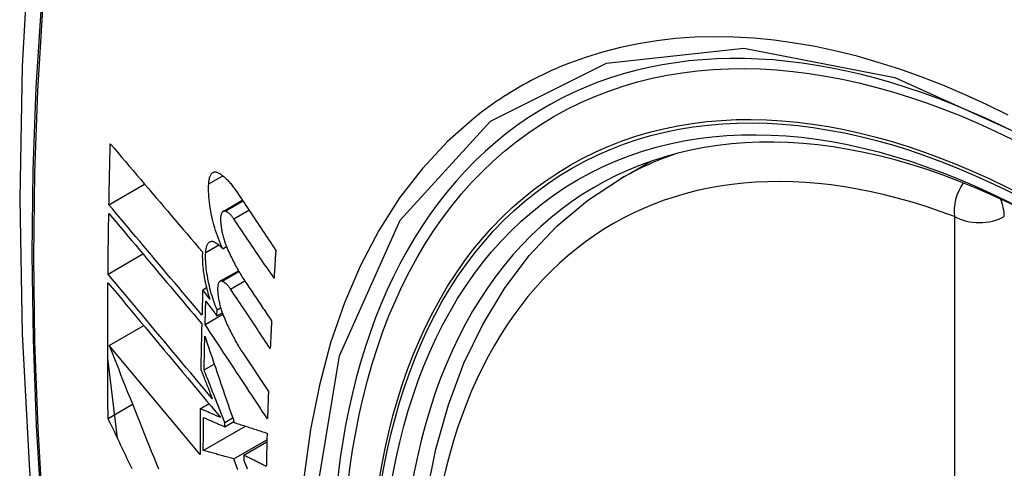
# Model space of a CAD drawing. Header units: inches. Extents: x 429.4 to 505.1, y 166.8 to 235.9.
# Tile 23 of 113: x 445.797 to 446.128, y 219.452 to 219.602. Entities that reach past the tile are written whole.
import ezdxf

# ---------------------------------------------------------------- set-up
doc = ezdxf.new("R2010")
doc.units = ezdxf.units.IN
doc.header["$MEASUREMENT"] = 0
doc.layers.add('Visible Edges(ANSI)', color=7, linetype='Continuous', lineweight=25)
doc.layers.add('Visible Tangent Edges(ANSI)', color=7, linetype='Continuous', lineweight=25)

msp = doc.modelspace()

# ---------------------------------------------------------------- linework, layer by layer
at = {"layer": 'Visible Edges(ANSI)'}
for p, q in [((445.99889, 219.54881), (446.00916, 219.55474)), ((445.82739, 219.54012), (445.83935, 219.54702)), ((445.86566, 219.53791), (445.87209, 219.54162)), ((445.86552, 219.52539), (445.86679, 219.52612)), ((445.82707, 219.51687), (445.83877, 219.52362)), ((445.86461, 219.51445), (445.87078, 219.51801)), ((445.85882, 219.51162), (445.86007, 219.51235)), ((445.8612, 219.50844), (445.85882, 219.51162)), ((445.85985, 219.50783), (445.86355, 219.50286)), ((445.86362, 219.50487), (445.86483, 219.50558)), ((445.85962, 219.49996), (445.86557, 219.50339)), ((445.86355, 219.50286), (445.86362, 219.50487)), ((445.86355, 219.50286), (445.86537, 219.50391)), ((445.82744, 219.49296), (445.83903, 219.49965)), ((445.85793, 219.4564), (445.82744, 219.49296)), ((445.87221, 219.49052), (445.88085, 219.47749)), ((445.83025, 219.46183), (445.82696, 219.48871)), ((445.85929, 219.48474), (445.86269, 219.48671)), ((445.82709, 219.4685), (445.83528, 219.47323)), ((445.858, 219.47175), (445.86093, 219.47345)), ((445.86618, 219.46571), (445.86926, 219.46748)), ((445.86618, 219.46571), (445.8662, 219.46715)), ((445.8662, 219.46715), (445.86885, 219.46868)), ((445.85902, 219.45775), (445.87313, 219.46589)), ((445.8693, 219.4549), (445.88034, 219.46128)), ((445.87257, 219.45618), (445.88032, 219.46066)), ((445.87257, 219.45618), (445.87255, 219.45454))]:
    msp.add_line(p, q, dxfattribs=at)
at = {"layer": 'Visible Edges(ANSI)', "flags": 128}
for points in [[(445.8515, 219.87419), (445.83866, 219.83614), (445.8276, 219.79696), (445.8183, 219.75672), (445.81074, 219.7155), (445.8049, 219.67336), (445.80075, 219.63036), (445.79828, 219.58657), (445.79746, 219.54204), (445.79827, 219.49684), (445.8007, 219.45104), (445.80472, 219.40468), (445.81032, 219.35785), (445.81747, 219.3106), (445.82615, 219.263), (445.83634, 219.21512), (445.84801, 219.16703)], [(445.82739, 219.54012), (445.8274, 219.54097), (445.82742, 219.54182), (445.82744, 219.54267), (445.82745, 219.54352), (445.82747, 219.54438), (445.82749, 219.54523), (445.8275, 219.54608), (445.82752, 219.54693), (445.82754, 219.54779), (445.82756, 219.54864), (445.82758, 219.54949), (445.82759, 219.55035), (445.82761, 219.5512), (445.82763, 219.55205), (445.82765, 219.5529), (445.82767, 219.55376), (445.82769, 219.55461), (445.82771, 219.55546), (445.82773, 219.55632), (445.82775, 219.55717), (445.82777, 219.55802), (445.82779, 219.55888), (445.82782, 219.55973), (445.82784, 219.56059)], [(445.82784, 219.56059), (445.8291, 219.5591), (445.83037, 219.5576), (445.83164, 219.55611), (445.83291, 219.5546), (445.83419, 219.5531), (445.83547, 219.55159), (445.83675, 219.55008), (445.83804, 219.54856), (445.83933, 219.54705), (445.84062, 219.54553), (445.84191, 219.54401), (445.8432, 219.54249), (445.8445, 219.54097), (445.84579, 219.53945), (445.84709, 219.53793), (445.84838, 219.53641), (445.84968, 219.53489), (445.85097, 219.53337), (445.85227, 219.53186), (445.85356, 219.53034), (445.85485, 219.52883), (445.85614, 219.52733), (445.85743, 219.52582), (445.85871, 219.52432)], [(445.86082, 219.54715), (445.86084, 219.54753), (445.86088, 219.54789), (445.86093, 219.54824), (445.86099, 219.54858), (445.86106, 219.54889), (445.86114, 219.54919), (445.86123, 219.54947), (445.86134, 219.54972), (445.86145, 219.54996), (445.86157, 219.55018), (445.8617, 219.55037), (445.86184, 219.55055), (445.86199, 219.5507), (445.86214, 219.55083), (445.86231, 219.55093), (445.86247, 219.55101), (445.86265, 219.55107), (445.86283, 219.55111), (445.86302, 219.55112), (445.86321, 219.55111), (445.86341, 219.55108), (445.8636, 219.55103), (445.86381, 219.55095), (445.86401, 219.55085)], [(445.86401, 219.55085), (445.86425, 219.55072), (445.8645, 219.55058), (445.86474, 219.55042), (445.86499, 219.55026), (445.86523, 219.55008), (445.86548, 219.5499), (445.86572, 219.5497), (445.86597, 219.5495), (445.86622, 219.54928), (445.86646, 219.54906), (445.86671, 219.54882), (445.86696, 219.54858), (445.86721, 219.54832), (445.86745, 219.54806), (445.8677, 219.54779), (445.86794, 219.5475), (445.86819, 219.54721), (445.86843, 219.54691), (445.86867, 219.54661), (445.86892, 219.54629), (445.86916, 219.54596), (445.8694, 219.54563), (445.86964, 219.54529), (445.86987, 219.54494)], [(445.96645, 219.24106), (445.95871, 219.26021), (445.95185, 219.27945), (445.94591, 219.29869), (445.9409, 219.31783), (445.93687, 219.33681), (445.93381, 219.35553), (445.93176, 219.37392), (445.93073, 219.3919), (445.93074, 219.40939), (445.93178, 219.42632), (445.93386, 219.44261), (445.93699, 219.4582), (445.94117, 219.47301), (445.9464, 219.48698), (445.95267, 219.50003), (445.95997, 219.51208), (445.96828, 219.52306), (445.97758, 219.5329), (445.9878, 219.5415), (445.99889, 219.54881)], [(445.86552, 219.52539), (445.86514, 219.5262), (445.86478, 219.52704), (445.86443, 219.52789), (445.86408, 219.52876), (445.86376, 219.52965), (445.86344, 219.53055), (445.86314, 219.53147), (445.86285, 219.5324), (445.86258, 219.53334), (445.86233, 219.53428), (445.86209, 219.53523), (445.86187, 219.53619), (445.86167, 219.53715), (445.86149, 219.5381), (445.86133, 219.53906), (445.86119, 219.54), (445.86107, 219.54095), (445.86096, 219.54188), (445.86089, 219.5428), (445.86083, 219.54371), (445.86079, 219.5446), (445.86078, 219.54547), (445.86079, 219.54632), (445.86082, 219.54715)], [(445.86987, 219.54494), (445.87043, 219.5441), (445.87099, 219.54327), (445.87155, 219.54243), (445.8721, 219.54159), (445.87266, 219.54076), (445.87322, 219.53992), (445.87378, 219.53908), (445.87434, 219.53824), (445.8749, 219.5374), (445.87546, 219.53657), (445.87602, 219.53573), (445.87658, 219.53489), (445.87714, 219.53405), (445.8777, 219.53321), (445.87826, 219.53238), (445.87882, 219.53154), (445.87938, 219.5307), (445.87995, 219.52986), (445.88051, 219.52902), (445.88107, 219.52819), (445.88163, 219.52735), (445.88219, 219.52651), (445.88275, 219.52568), (445.88331, 219.52484)], [(445.85857, 219.50311), (445.85728, 219.50464), (445.85598, 219.50618), (445.85468, 219.50772), (445.85338, 219.50926), (445.85207, 219.51081), (445.85077, 219.51235), (445.84946, 219.5139), (445.84815, 219.51545), (445.84684, 219.51701), (445.84553, 219.51856), (445.84423, 219.52011), (445.84292, 219.52167), (445.84161, 219.52322), (445.8403, 219.52477), (445.839, 219.52632), (445.8377, 219.52787), (445.8364, 219.52941), (445.8351, 219.53095), (445.8338, 219.53249), (445.83251, 219.53403), (445.83122, 219.53556), (445.82994, 219.53708), (445.82866, 219.5386), (445.82739, 219.54012)], [(445.82707, 219.51687), (445.82708, 219.51771), (445.82708, 219.51856), (445.82709, 219.51941), (445.8271, 219.52026), (445.82711, 219.5211), (445.82712, 219.52195), (445.82713, 219.5228), (445.82714, 219.52365), (445.82715, 219.5245), (445.82716, 219.52535), (445.82717, 219.52619), (445.82718, 219.52704), (445.82719, 219.52789), (445.82721, 219.52874), (445.82722, 219.52959), (445.82723, 219.53044), (445.82724, 219.53129), (445.82726, 219.53214), (445.82727, 219.53298), (445.82728, 219.53383), (445.8273, 219.53468), (445.82731, 219.53553), (445.82732, 219.53638), (445.82734, 219.53723)], [(445.82734, 219.53723), (445.82861, 219.53572), (445.82989, 219.53419), (445.83117, 219.53267), (445.83246, 219.53114), (445.83375, 219.5296), (445.83504, 219.52806), (445.83634, 219.52652), (445.83764, 219.52497), (445.83894, 219.52343), (445.84024, 219.52188), (445.84155, 219.52032), (445.84285, 219.51877), (445.84416, 219.51722), (445.84547, 219.51566), (445.84678, 219.51411), (445.84809, 219.51256), (445.84939, 219.51101), (445.8507, 219.50946), (445.852, 219.50791), (445.85331, 219.50636), (445.85461, 219.50482), (445.85591, 219.50328), (445.8572, 219.50174), (445.8585, 219.50021)], [(445.86643, 219.53795), (445.86631, 219.53799), (445.8662, 219.53801), (445.86609, 219.53802), (445.86598, 219.53801), (445.86588, 219.53799), (445.86577, 219.53796), (445.86568, 219.53792), (445.86558, 219.53786), (445.86549, 219.53778), (445.8654, 219.5377), (445.86532, 219.5376), (445.86525, 219.53749), (445.86518, 219.53736), (445.86511, 219.53722), (445.86505, 219.53707), (445.865, 219.53691), (445.86495, 219.53674), (445.86491, 219.53656), (445.86488, 219.53636), (445.86485, 219.53616), (445.86483, 219.53595), (445.86482, 219.53573), (445.86481, 219.5355), (445.86481, 219.53527)], [(445.86481, 219.53527), (445.86482, 219.53491), (445.86483, 219.53454), (445.86485, 219.53417), (445.86488, 219.53379), (445.86492, 219.53341), (445.86496, 219.53303), (445.86501, 219.53264), (445.86507, 219.53225), (445.86513, 219.53186), (445.8652, 219.53146), (445.86528, 219.53107), (445.86536, 219.53068), (445.86545, 219.53028), (445.86555, 219.52989), (445.86565, 219.5295), (445.86575, 219.52911), (445.86586, 219.52873), (445.86598, 219.52834), (445.8661, 219.52797), (445.86623, 219.52759), (445.86636, 219.52722), (445.86649, 219.52686), (445.86663, 219.5265), (445.86678, 219.52614)], [(445.86925, 219.53535), (445.86914, 219.53552), (445.86902, 219.53568), (445.86891, 219.53584), (445.86879, 219.53599), (445.86867, 219.53614), (445.86855, 219.53629), (445.86844, 219.53643), (445.86832, 219.53656), (445.8682, 219.53669), (445.86808, 219.53681), (445.86796, 219.53693), (445.86784, 219.53704), (445.86772, 219.53715), (445.8676, 219.53725), (445.86748, 219.53735), (445.86736, 219.53744), (445.86725, 219.53752), (445.86713, 219.5376), (445.86701, 219.53767), (445.86689, 219.53774), (445.86678, 219.5378), (445.86666, 219.53786), (445.86654, 219.53791), (445.86643, 219.53795)], [(445.88273, 219.51552), (445.88217, 219.51635), (445.8816, 219.51717), (445.88104, 219.518), (445.88048, 219.51882), (445.87992, 219.51965), (445.87936, 219.52048), (445.87879, 219.5213), (445.87823, 219.52213), (445.87767, 219.52296), (445.87711, 219.52379), (445.87654, 219.52461), (445.87598, 219.52544), (445.87542, 219.52627), (445.87486, 219.52709), (445.8743, 219.52792), (445.87373, 219.52875), (445.87317, 219.52958), (445.87261, 219.5304), (445.87205, 219.53123), (445.87149, 219.53205), (445.87093, 219.53288), (445.87037, 219.53371), (445.86981, 219.53453), (445.86925, 219.53535)], [(445.85982, 219.52412), (445.85984, 219.52449), (445.85987, 219.52484), (445.85992, 219.52518), (445.85997, 219.52551), (445.86004, 219.52581), (445.86012, 219.5261), (445.86021, 219.52637), (445.8603, 219.52661), (445.86041, 219.52684), (445.86053, 219.52704), (445.86065, 219.52723), (445.86079, 219.52739), (445.86093, 219.52753), (445.86108, 219.52764), (445.86124, 219.52773), (445.8614, 219.5278), (445.86157, 219.52785), (445.86175, 219.52788), (445.86193, 219.52788), (445.86212, 219.52786), (445.86231, 219.52781), (445.8625, 219.52775), (445.86269, 219.52766), (445.86289, 219.52755)], [(445.86289, 219.52755), (445.863, 219.52748), (445.86311, 219.52741), (445.86322, 219.52734), (445.86333, 219.52727), (445.86343, 219.5272), (445.86354, 219.52712), (445.86365, 219.52704), (445.86376, 219.52696), (445.86387, 219.52688), (445.86398, 219.52679), (445.86409, 219.52671), (445.8642, 219.52662), (445.86431, 219.52653), (445.86442, 219.52643), (445.86453, 219.52634), (445.86464, 219.52624), (445.86475, 219.52614), (445.86486, 219.52604), (445.86497, 219.52594), (445.86508, 219.52583), (445.86519, 219.52572), (445.8653, 219.52561), (445.86541, 219.5255), (445.86552, 219.52539)], [(445.86678, 219.52614), (445.86702, 219.52558), (445.86726, 219.52502), (445.86751, 219.52446), (445.86776, 219.52391), (445.86801, 219.52336), (445.86827, 219.52282), (445.86853, 219.52229), (445.86879, 219.52176), (445.86905, 219.52123), (445.86931, 219.52072), (445.86958, 219.52021), (445.86985, 219.5197), (445.87011, 219.5192), (445.87039, 219.51871), (445.87066, 219.51822), (445.87093, 219.51774), (445.87121, 219.51727), (445.87149, 219.5168), (445.87177, 219.51634), (445.87205, 219.51589), (445.87234, 219.51545), (445.87262, 219.51501), (445.87291, 219.51458), (445.87319, 219.51415)], [(445.85871, 219.52432), (445.85869, 219.52373), (445.85868, 219.52313), (445.85868, 219.52252), (445.85869, 219.52189), (445.85872, 219.52126), (445.85875, 219.52062), (445.8588, 219.51997), (445.85886, 219.51931), (445.85893, 219.51864), (445.85901, 219.51797), (445.8591, 219.5173), (445.8592, 219.51662), (445.85932, 219.51594), (445.85944, 219.51525), (445.85957, 219.51456), (445.85972, 219.51387), (445.85987, 219.51318), (445.86003, 219.5125), (445.86021, 219.51181), (445.86039, 219.51113), (445.86058, 219.51045), (445.86077, 219.50978), (445.86098, 219.50911), (445.8612, 219.50844)], [(445.86362, 219.50487), (445.86331, 219.50563), (445.86301, 219.5064), (445.86273, 219.50718), (445.86245, 219.50798), (445.86218, 219.50878), (445.86193, 219.50959), (445.86169, 219.51041), (445.86146, 219.51124), (445.86124, 219.51207), (445.86104, 219.51291), (445.86085, 219.51375), (445.86067, 219.51459), (445.86051, 219.51542), (445.86037, 219.51626), (445.86024, 219.51709), (445.86012, 219.51792), (445.86002, 219.51874), (445.85994, 219.51955), (445.85988, 219.52034), (445.85983, 219.52113), (445.8598, 219.5219), (445.85979, 219.52266), (445.85979, 219.5234), (445.85982, 219.52412)], [(445.88331, 219.52484), (445.88329, 219.52445), (445.88326, 219.52406), (445.88324, 219.52367), (445.88321, 219.52329), (445.88319, 219.5229), (445.88316, 219.52251), (445.88314, 219.52212), (445.88311, 219.52173), (445.88309, 219.52134), (445.88306, 219.52095), (445.88304, 219.52057), (445.88301, 219.52018), (445.88299, 219.51979), (445.88297, 219.5194), (445.88294, 219.51901), (445.88292, 219.51863), (445.88289, 219.51824), (445.88287, 219.51785), (445.88285, 219.51746), (445.88282, 219.51707), (445.8828, 219.51669), (445.88278, 219.5163), (445.88275, 219.51591), (445.88273, 219.51552)], [(445.86206, 219.47502), (445.86062, 219.47675), (445.85917, 219.47848), (445.85771, 219.48022), (445.85625, 219.48197), (445.85478, 219.48372), (445.85332, 219.48547), (445.85185, 219.48723), (445.85037, 219.48899), (445.8489, 219.49075), (445.84743, 219.49251), (445.84596, 219.49427), (445.84448, 219.49603), (445.84301, 219.49779), (445.84154, 219.49955), (445.84008, 219.5013), (445.83861, 219.50306), (445.83715, 219.5048), (445.83569, 219.50655), (445.83424, 219.50828), (445.83279, 219.51002), (445.83135, 219.51174), (445.82992, 219.51346), (445.82849, 219.51517), (445.82707, 219.51687)], [(445.82709, 219.4685), (445.82707, 219.47039), (445.82705, 219.47227), (445.82703, 219.47416), (445.82702, 219.47605), (445.82701, 219.47794), (445.827, 219.47983), (445.82699, 219.48172), (445.82698, 219.48361), (445.82697, 219.4855), (445.82697, 219.4874), (445.82696, 219.48929), (445.82696, 219.49119), (445.82696, 219.49308), (445.82696, 219.49498), (445.82696, 219.49688), (445.82696, 219.49878), (445.82697, 219.50068), (445.82697, 219.50258), (445.82698, 219.50448), (445.82699, 219.50638), (445.827, 219.50828), (445.82701, 219.51019), (445.82703, 219.51209), (445.82704, 219.51399)], [(445.82704, 219.51399), (445.82857, 219.51217), (445.8301, 219.51033), (445.83165, 219.50848), (445.8332, 219.50662), (445.83476, 219.50476), (445.83633, 219.50288), (445.8379, 219.501), (445.83948, 219.49911), (445.84106, 219.49721), (445.84265, 219.49532), (445.84424, 219.49341), (445.84583, 219.49151), (445.84742, 219.4896), (445.84902, 219.48769), (445.85061, 219.48579), (445.8522, 219.48388), (445.8538, 219.48198), (445.85539, 219.48008), (445.85697, 219.47818), (445.85856, 219.47629), (445.86013, 219.4744), (445.86171, 219.47252), (445.86327, 219.47064), (445.86483, 219.46878)], [(445.86537, 219.51448), (445.86525, 219.51452), (445.86514, 219.51454), (445.86503, 219.51455), (445.86493, 219.51455), (445.86483, 219.51453), (445.86473, 219.5145), (445.86463, 219.51446), (445.86454, 219.5144), (445.86445, 219.51433), (445.86437, 219.51425), (445.86429, 219.51415), (445.86422, 219.51404), (445.86415, 219.51392), (445.86409, 219.51378), (445.86403, 219.51363), (445.86398, 219.51347), (445.86394, 219.5133), (445.8639, 219.51312), (445.86387, 219.51293), (445.86384, 219.51273), (445.86383, 219.51252), (445.86381, 219.5123), (445.86381, 219.51207), (445.86381, 219.51184)], [(445.86814, 219.51186), (445.86803, 219.51203), (445.86791, 219.51219), (445.8678, 219.51235), (445.86768, 219.5125), (445.86757, 219.51265), (445.86745, 219.51279), (445.86734, 219.51293), (445.86722, 219.51307), (445.8671, 219.5132), (445.86698, 219.51332), (445.86687, 219.51344), (445.86675, 219.51356), (445.86663, 219.51366), (445.86651, 219.51377), (445.8664, 219.51386), (445.86628, 219.51396), (445.86616, 219.51404), (445.86605, 219.51412), (445.86593, 219.5142), (445.86582, 219.51427), (445.8657, 219.51433), (445.86559, 219.51439), (445.86548, 219.51444), (445.86537, 219.51448)], [(445.87319, 219.51415), (445.87356, 219.51361), (445.87392, 219.51307), (445.87428, 219.51253), (445.87465, 219.51199), (445.87501, 219.51145), (445.87537, 219.51091), (445.87574, 219.51037), (445.8761, 219.50983), (445.87646, 219.50929), (445.87683, 219.50875), (445.87719, 219.50821), (445.87755, 219.50767), (445.87792, 219.50712), (445.87828, 219.50658), (445.87865, 219.50604), (445.87901, 219.5055), (445.87937, 219.50496), (445.87974, 219.50442), (445.8801, 219.50388), (445.88046, 219.50334), (445.88083, 219.5028), (445.88119, 219.50226), (445.88156, 219.50172), (445.88192, 219.50118)], [(445.85882, 219.51162), (445.85881, 219.51127), (445.8588, 219.51091), (445.85879, 219.51056), (445.85878, 219.5102), (445.85877, 219.50985), (445.85876, 219.50949), (445.85875, 219.50914), (445.85873, 219.50878), (445.85872, 219.50843), (445.85871, 219.50807), (445.8587, 219.50772), (445.85869, 219.50737), (445.85868, 219.50701), (445.85867, 219.50666), (445.85866, 219.5063), (445.85865, 219.50595), (445.85864, 219.50559), (445.85863, 219.50524), (445.85862, 219.50488), (445.85861, 219.50453), (445.8586, 219.50417), (445.85859, 219.50382), (445.85858, 219.50347), (445.85857, 219.50311)], [(445.86381, 219.51184), (445.86382, 219.51148), (445.86384, 219.51112), (445.86387, 219.51075), (445.8639, 219.51037), (445.86394, 219.50999), (445.86398, 219.50961), (445.86404, 219.50922), (445.8641, 219.50883), (445.86416, 219.50844), (445.86424, 219.50805), (445.86431, 219.50766), (445.8644, 219.50726), (445.86449, 219.50687), (445.86459, 219.50648), (445.86469, 219.50609), (445.8648, 219.5057), (445.86491, 219.50532), (445.86503, 219.50493), (445.86515, 219.50456), (445.86528, 219.50418), (445.86541, 219.50381), (445.86554, 219.50345), (445.86568, 219.50309), (445.86583, 219.50274)], [(445.88146, 219.49193), (445.8809, 219.49276), (445.88035, 219.49359), (445.87979, 219.49442), (445.87924, 219.49525), (445.87868, 219.49608), (445.87813, 219.49691), (445.87757, 219.49774), (445.87702, 219.49857), (445.87646, 219.4994), (445.87591, 219.50024), (445.87535, 219.50107), (445.8748, 219.5019), (445.87424, 219.50273), (445.87369, 219.50356), (445.87313, 219.50439), (445.87258, 219.50522), (445.87202, 219.50605), (445.87147, 219.50688), (445.87091, 219.50771), (445.87036, 219.50854), (445.8698, 219.50937), (445.86925, 219.5102), (445.8687, 219.51103), (445.86814, 219.51186)], [(445.85962, 219.49996), (445.85963, 219.50029), (445.85964, 219.50062), (445.85965, 219.50094), (445.85966, 219.50127), (445.85967, 219.5016), (445.85968, 219.50193), (445.85969, 219.50225), (445.8597, 219.50258), (445.8597, 219.50291), (445.85971, 219.50324), (445.85972, 219.50357), (445.85973, 219.50389), (445.85974, 219.50422), (445.85975, 219.50455), (445.85976, 219.50488), (445.85977, 219.5052), (445.85978, 219.50553), (445.85979, 219.50586), (445.8598, 219.50619), (445.85981, 219.50652), (445.85982, 219.50684), (445.85983, 219.50717), (445.85984, 219.5075), (445.85985, 219.50783)], [(445.86583, 219.50274), (445.86607, 219.50216), (445.86631, 219.50159), (445.86656, 219.50102), (445.86681, 219.50046), (445.86706, 219.49991), (445.86732, 219.49936), (445.86757, 219.49882), (445.86783, 219.49828), (445.86809, 219.49775), (445.86835, 219.49722), (445.86862, 219.4967), (445.86888, 219.49618), (445.86915, 219.49568), (445.86942, 219.49517), (445.86969, 219.49468), (445.86997, 219.49419), (445.87024, 219.49371), (445.87052, 219.49323), (445.8708, 219.49276), (445.87108, 219.4923), (445.87136, 219.49184), (445.87164, 219.49139), (445.87193, 219.49095), (445.87221, 219.49052)], [(445.8585, 219.50021), (445.85848, 219.49957), (445.85846, 219.49893), (445.85845, 219.4983), (445.85843, 219.49766), (445.85842, 219.49702), (445.8584, 219.49638), (445.85839, 219.49575), (445.85837, 219.49511), (445.85836, 219.49447), (445.85834, 219.49384), (445.85833, 219.4932), (445.85832, 219.49256), (445.8583, 219.49193), (445.85829, 219.49129), (445.85828, 219.49065), (445.85826, 219.49002), (445.85825, 219.48938), (445.85824, 219.48874), (445.85823, 219.48811), (445.85822, 219.48747), (445.8582, 219.48684), (445.85819, 219.4862), (445.85818, 219.48556), (445.85817, 219.48493)], [(445.88054, 219.46833), (445.87967, 219.46965), (445.8788, 219.47096), (445.87793, 219.47228), (445.87706, 219.4736), (445.87618, 219.47492), (445.87531, 219.47623), (445.87444, 219.47755), (445.87357, 219.47887), (445.87269, 219.48019), (445.87182, 219.48151), (445.87095, 219.48284), (445.87008, 219.48416), (445.8692, 219.48548), (445.86833, 219.4868), (445.86746, 219.48812), (445.86658, 219.48944), (445.86571, 219.49075), (445.86484, 219.49207), (445.86397, 219.49339), (445.8631, 219.49471), (445.86223, 219.49602), (445.86136, 219.49734), (445.86049, 219.49865), (445.85962, 219.49996)], [(445.88192, 219.50118), (445.8819, 219.50079), (445.88188, 219.50041), (445.88186, 219.50002), (445.88184, 219.49964), (445.88182, 219.49925), (445.8818, 219.49886), (445.88178, 219.49848), (445.88176, 219.49809), (445.88174, 219.49771), (445.88172, 219.49732), (445.8817, 219.49694), (445.88168, 219.49655), (445.88166, 219.49617), (445.88164, 219.49578), (445.88163, 219.4954), (445.88161, 219.49501), (445.88159, 219.49463), (445.88157, 219.49424), (445.88155, 219.49386), (445.88153, 219.49347), (445.88151, 219.49309), (445.88149, 219.4927), (445.88148, 219.49232), (445.88146, 219.49193)], [(445.85929, 219.48474), (445.85929, 219.48521), (445.8593, 219.48568), (445.85931, 219.48615), (445.85932, 219.48662), (445.85933, 219.48709), (445.85934, 219.48756), (445.85935, 219.48803), (445.85936, 219.4885), (445.85937, 219.48896), (445.85938, 219.48943), (445.85939, 219.4899), (445.8594, 219.49037), (445.85941, 219.49084), (445.85942, 219.49131), (445.85943, 219.49178), (445.85944, 219.49225), (445.85945, 219.49272), (445.85946, 219.49319), (445.85947, 219.49366), (445.85948, 219.49413), (445.85949, 219.4946), (445.8595, 219.49507), (445.85951, 219.49554), (445.85952, 219.49601)], [(445.85952, 219.49601), (445.85992, 219.49483), (445.86032, 219.49365), (445.86073, 219.49246), (445.86113, 219.49128), (445.86154, 219.49008), (445.86194, 219.48889), (445.86235, 219.48769), (445.86276, 219.48649), (445.86317, 219.48529), (445.86358, 219.48408), (445.86399, 219.48287), (445.86441, 219.48166), (445.86482, 219.48045), (445.86523, 219.47924), (445.86565, 219.47803), (445.86606, 219.47682), (445.86648, 219.4756), (445.86689, 219.47439), (445.86731, 219.47317), (445.86772, 219.47196), (445.86814, 219.47075), (445.86855, 219.46954), (445.86897, 219.46833), (445.86938, 219.46712)], [(445.82744, 219.49296), (445.82821, 219.49102), (445.82898, 219.48907), (445.82975, 219.48712), (445.83053, 219.48517), (445.83131, 219.48321), (445.83209, 219.48124), (445.83287, 219.47928), (445.83365, 219.4773), (445.83444, 219.47533), (445.83523, 219.47335), (445.83602, 219.47137), (445.83681, 219.46939), (445.8376, 219.46741), (445.8384, 219.46542), (445.83919, 219.46344), (445.83999, 219.46146), (445.84079, 219.45947), (445.84158, 219.45749), (445.84238, 219.45551), (445.84318, 219.45353), (445.84397, 219.45156)], [(445.85817, 219.48493), (445.85833, 219.48452), (445.85849, 219.48411), (445.85866, 219.48369), (445.85882, 219.48328), (445.85898, 219.48287), (445.85914, 219.48246), (445.8593, 219.48204), (445.85946, 219.48163), (445.85963, 219.48122), (445.85979, 219.48081), (445.85995, 219.48039), (445.86011, 219.47998), (445.86028, 219.47957), (445.86044, 219.47915), (445.8606, 219.47874), (445.86076, 219.47833), (445.86093, 219.47791), (445.86109, 219.4775), (445.86125, 219.47709), (445.86141, 219.47667), (445.86158, 219.47626), (445.86174, 219.47585), (445.8619, 219.47543), (445.86206, 219.47502)], [(445.8662, 219.46715), (445.86591, 219.46788), (445.86562, 219.46862), (445.86533, 219.46935), (445.86504, 219.47009), (445.86475, 219.47083), (445.86446, 219.47156), (445.86417, 219.4723), (445.86388, 219.47303), (445.86359, 219.47377), (445.8633, 219.4745), (445.86302, 219.47524), (445.86273, 219.47597), (445.86244, 219.47671), (445.86215, 219.47744), (445.86186, 219.47818), (445.86157, 219.47891), (445.86129, 219.47964), (445.861, 219.48037), (445.86071, 219.4811), (445.86043, 219.48183), (445.86014, 219.48256), (445.85986, 219.48329), (445.85957, 219.48402), (445.85929, 219.48474)], [(445.88085, 219.47749), (445.88083, 219.47711), (445.88082, 219.47673), (445.88081, 219.47635), (445.88079, 219.47596), (445.88078, 219.47558), (445.88076, 219.4752), (445.88075, 219.47482), (445.88074, 219.47444), (445.88072, 219.47405), (445.88071, 219.47367), (445.8807, 219.47329), (445.88068, 219.47291), (445.88067, 219.47253), (445.88066, 219.47214), (445.88065, 219.47176), (445.88063, 219.47138), (445.88062, 219.471), (445.88061, 219.47062), (445.8806, 219.47024), (445.88058, 219.46986), (445.88057, 219.46948), (445.88056, 219.46909), (445.88055, 219.46871), (445.88054, 219.46833)], [(445.858, 219.47175), (445.85799, 219.47111), (445.85799, 219.47047), (445.85798, 219.46983), (445.85797, 219.46919), (445.85797, 219.46855), (445.85797, 219.46791), (445.85796, 219.46727), (445.85796, 219.46663), (445.85795, 219.46598), (445.85795, 219.46535), (445.85795, 219.46471), (445.85794, 219.46407), (445.85794, 219.46343), (445.85794, 219.46279), (445.85794, 219.46215), (445.85793, 219.46151), (445.85793, 219.46087), (445.85793, 219.46023), (445.85793, 219.45959), (445.85793, 219.45895), (445.85793, 219.45832), (445.85793, 219.45768), (445.85793, 219.45704), (445.85793, 219.4564)], [(445.86483, 219.46878), (445.86455, 219.4689), (445.86426, 219.46903), (445.86398, 219.46915), (445.86369, 219.46927), (445.86341, 219.4694), (445.86312, 219.46952), (445.86283, 219.46965), (445.86255, 219.46977), (445.86226, 219.46989), (445.86198, 219.47002), (445.86169, 219.47014), (445.86141, 219.47026), (445.86112, 219.47039), (445.86084, 219.47051), (445.86055, 219.47064), (445.86027, 219.47076), (445.85998, 219.47088), (445.8597, 219.47101), (445.85942, 219.47113), (445.85913, 219.47126), (445.85885, 219.47138), (445.85856, 219.4715), (445.85828, 219.47163), (445.858, 219.47175)], [(445.83511, 219.45159), (445.83469, 219.45248), (445.83426, 219.45337), (445.83384, 219.45426), (445.83342, 219.45516), (445.83299, 219.45605), (445.83257, 219.45694), (445.83215, 219.45783), (445.83172, 219.45872), (445.8313, 219.45961), (445.83088, 219.4605), (445.83045, 219.46139), (445.83003, 219.46228), (445.82961, 219.46317), (445.82919, 219.46406), (445.82877, 219.46495), (445.82835, 219.46584), (445.82793, 219.46673), (445.82751, 219.46761), (445.82709, 219.4685)], [(445.85902, 219.45775), (445.85902, 219.45821), (445.85902, 219.45867), (445.85902, 219.45913), (445.85902, 219.45959), (445.85902, 219.46005), (445.85903, 219.46051), (445.85903, 219.46097), (445.85903, 219.46143), (445.85903, 219.46189), (445.85903, 219.46235), (445.85904, 219.46281), (445.85904, 219.46327), (445.85904, 219.46373), (445.85904, 219.46419), (445.85905, 219.46465), (445.85905, 219.46511), (445.85905, 219.46557), (445.85905, 219.46603), (445.85906, 219.4665), (445.85906, 219.46696), (445.85906, 219.46742), (445.85907, 219.46788), (445.85907, 219.46834), (445.85907, 219.4688)], [(445.85907, 219.4688), (445.85937, 219.46867), (445.85966, 219.46854), (445.85996, 219.46842), (445.86025, 219.46829), (445.86055, 219.46816), (445.86084, 219.46803), (445.86114, 219.4679), (445.86144, 219.46777), (445.86173, 219.46764), (445.86203, 219.46751), (445.86232, 219.46738), (445.86262, 219.46725), (445.86292, 219.46713), (445.86321, 219.467), (445.86351, 219.46687), (445.8638, 219.46674), (445.8641, 219.46661), (445.8644, 219.46648), (445.86469, 219.46635), (445.86499, 219.46622), (445.86529, 219.46609), (445.86559, 219.46597), (445.86588, 219.46584), (445.86618, 219.46571)], [(445.86938, 219.46712), (445.86984, 219.46697), (445.87029, 219.46682), (445.87074, 219.46667), (445.8712, 219.46652), (445.87165, 219.46637), (445.87211, 219.46623), (445.87257, 219.46608), (445.87303, 219.46593), (445.87348, 219.46578), (445.87394, 219.46563), (445.8744, 219.46548), (445.87486, 219.46533), (445.87532, 219.46518), (445.87578, 219.46503), (445.87624, 219.46489), (445.8767, 219.46474), (445.87716, 219.46459), (445.87762, 219.46444), (445.87809, 219.46429), (445.87855, 219.46415), (445.87901, 219.464), (445.87947, 219.46385), (445.87993, 219.4637), (445.8804, 219.46356)], [(445.8804, 219.46356), (445.88038, 219.46309), (445.88037, 219.46262), (445.88036, 219.46216), (445.88035, 219.46169), (445.88033, 219.46122), (445.88032, 219.46076), (445.88031, 219.46029), (445.8803, 219.45983), (445.88029, 219.45936), (445.88028, 219.4589), (445.88027, 219.45843), (445.88026, 219.45796), (445.88024, 219.4575), (445.88023, 219.45703), (445.88022, 219.45657), (445.88021, 219.4561), (445.8802, 219.45564), (445.88019, 219.45517), (445.88018, 219.45471), (445.88018, 219.45424), (445.88017, 219.45378), (445.88016, 219.45332), (445.88015, 219.45285), (445.88014, 219.45239)], [(445.8693, 219.4549), (445.86887, 219.45502), (445.86844, 219.45514), (445.86801, 219.45526), (445.86757, 219.45537), (445.86714, 219.45549), (445.86671, 219.45561), (445.86628, 219.45573), (445.86585, 219.45585), (445.86542, 219.45597), (445.86499, 219.45609), (445.86457, 219.4562), (445.86414, 219.45632), (445.86371, 219.45644), (445.86328, 219.45656), (445.86285, 219.45668), (445.86242, 219.4568), (445.862, 219.45692), (445.86157, 219.45704), (445.86114, 219.45715), (445.86072, 219.45727), (445.86029, 219.45739), (445.85987, 219.45751), (445.85944, 219.45763), (445.85902, 219.45775)], [(445.88014, 219.45239), (445.87982, 219.45254), (445.87951, 219.4527), (445.87919, 219.45286), (445.87887, 219.45302), (445.87856, 219.45318), (445.87824, 219.45333), (445.87793, 219.45349), (445.87761, 219.45365), (445.87729, 219.45381), (445.87698, 219.45397), (445.87666, 219.45413), (445.87635, 219.45428), (445.87603, 219.45444), (445.87571, 219.4546), (445.8754, 219.45476), (445.87508, 219.45492), (445.87477, 219.45508), (445.87446, 219.45523), (445.87414, 219.45539), (445.87383, 219.45555), (445.87351, 219.45571), (445.8732, 219.45587), (445.87289, 219.45602), (445.87257, 219.45618)], [(445.8706, 219.45124), (445.87017, 219.45246), (445.86973, 219.45368), (445.8693, 219.4549)], [(445.87255, 219.45454), (445.87286, 219.45379), (445.87316, 219.45303), (445.87347, 219.45228), (445.87377, 219.45153)]]:
    msp.add_lwpolyline(points, dxfattribs=at)
at = {"layer": 'Visible Edges(ANSI)'}
for centre, major_axis, start_param, end_param in [((446.25282, 218.77146), (-0.64961, 1.12515), 5.161526, 5.834048), ((446.14807, 219.27353), (0.15748, -0.27276), 2.363977, 7.060801)]:
    msp.add_ellipse(centre, major_axis=major_axis, ratio=0.57735, start_param=start_param, end_param=end_param, dxfattribs=at)
msp.add_ellipse((446.14459, 219.27153), major_axis=(-0.15994, 0.27703), ratio=0.57735, dxfattribs=at)
at = {"layer": 'Visible Tangent Edges(ANSI)'}
for p, q in [((445.86082, 219.54715), (445.86552, 219.54987)), ((445.86643, 219.53795), (445.87228, 219.54133)), ((445.86925, 219.53535), (445.87432, 219.53828)), ((446.11084, 219.53616), (446.11084, 219.05149)), ((445.85982, 219.52412), (445.86418, 219.52664)), ((445.86537, 219.51448), (445.87096, 219.51771)), ((445.86814, 219.51186), (445.87289, 219.5146))]:
    msp.add_line(p, q, dxfattribs=at)
at = {"layer": 'Visible Tangent Edges(ANSI)', "flags": 128}
for points in [[(445.80463, 219.60688), (445.80292, 219.57949), (445.80191, 219.55171), (445.80158, 219.52354), (445.80194, 219.49499), (445.80299, 219.46606), (445.80472, 219.43677), (445.80713, 219.40715), (445.81022, 219.37725), (445.81399, 219.34708), (445.81843, 219.31667), (445.82355, 219.28602), (445.82933, 219.25517), (445.83577, 219.22413), (445.84288, 219.19294), (445.85064, 219.1616)], [(445.85142, 219.16137), (445.84365, 219.19262), (445.83653, 219.22375), (445.83007, 219.25472), (445.82427, 219.28551), (445.81913, 219.31611), (445.81467, 219.34646), (445.81089, 219.37657), (445.80778, 219.40642), (445.80536, 219.43598), (445.80362, 219.46521), (445.80257, 219.49409), (445.80221, 219.52257), (445.80254, 219.55066), (445.80356, 219.57836), (445.80527, 219.60567)], [(446.12884, 219.57015), (446.12153, 219.57375), (446.11422, 219.57709), (446.10694, 219.58018), (446.09969, 219.58301), (446.09247, 219.58558), (446.0853, 219.58787), (446.07819, 219.5899), (446.07114, 219.59165), (446.06417, 219.59313), (446.05725, 219.59433), (446.0504, 219.59527), (446.04361, 219.59593), (446.03691, 219.59631), (446.03029, 219.59642), (446.02377, 219.59626), (446.01736, 219.59582), (446.01106, 219.5951), (446.00488, 219.59411), (445.99883, 219.59285), (445.99289, 219.59133), (445.98709, 219.58953), (445.98141, 219.58747)], [(446.16433, 218.97277), (446.11079, 219.00527), (446.0588, 219.04995), (446.01067, 219.10487), (445.96882, 219.16724), (445.9352, 219.23432), (445.91106, 219.30339), (445.89762, 219.37098), (445.89547, 219.43405), (445.90472, 219.48948), (445.92501, 219.53493), (445.95527, 219.56814), (445.99422, 219.5876), (446.04018, 219.59258), (446.09085, 219.58281), (446.14397, 219.55876)], [(445.98141, 219.58747), (445.97999, 219.5869), (445.97858, 219.58631), (445.97717, 219.58571), (445.97578, 219.5851), (445.97439, 219.58446), (445.97301, 219.58381), (445.97165, 219.58314), (445.97029, 219.58246), (445.96894, 219.58175), (445.9676, 219.58104), (445.96627, 219.5803), (445.96495, 219.57955), (445.96364, 219.57878), (445.96234, 219.578), (445.96105, 219.5772), (445.95977, 219.57638), (445.9585, 219.57555), (445.95724, 219.5747), (445.95599, 219.57384), (445.95475, 219.57295), (445.95352, 219.57206), (445.9523, 219.57114), (445.95109, 219.57021), (445.94989, 219.56926)], [(445.94989, 219.56926), (445.94086, 219.56128), (445.9325, 219.55231), (445.92484, 219.54239), (445.9179, 219.53154), (445.91172, 219.51981), (445.90631, 219.50721), (445.90171, 219.49379), (445.89793, 219.47965), (445.89498, 219.46481), (445.89286, 219.44931), (445.89159, 219.4332), (445.89117, 219.41652), (445.89159, 219.39931), (445.89288, 219.38166), (445.89501, 219.36366), (445.89798, 219.34535), (445.90176, 219.32681), (445.90636, 219.30807), (445.91175, 219.28921), (445.91793, 219.27029), (445.92487, 219.25137)]]:
    msp.add_lwpolyline(points, dxfattribs=at)
at = {"layer": 'Visible Tangent Edges(ANSI)'}
for centre, major_axis, ratio, start_param, end_param in [((446.14708, 219.27296), (-0.17318, 0.29996), 0.57735, 5.05527, 10.652693), ((446.14703, 219.27293), (-0.15059, 0.26083), 0.57735, 5.66855, 8.468616), ((446.15538, 219.27775), (-0.1565, 0.27106), 0.57735, 6.171189, 6.283185), ((446.11919, 219.54099), (-0.00418, -0.01105), 0.667065, 4.356432, 5.396522), ((446.11919, 219.54099), (0.00591, -0.01023), 0.57735, 0.785398, 1.348991), ((446.11919, 219.54099), (-0.01181, 0), 0.57735, 0.785398, 2.356194)]:
    msp.add_ellipse(centre, major_axis=major_axis, ratio=ratio, start_param=start_param, end_param=end_param, dxfattribs=at)
for centre, major_axis in [((446.14767, 219.2733), (0.17111, -0.29637)), ((446.1447, 219.27159), (-0.1627, 0.2818)), ((446.14459, 219.27153), (0.1621, -0.28076))]:
    msp.add_ellipse(centre, major_axis=major_axis, ratio=0.57735, dxfattribs=at)

doc.saveas('drawing.dxf')
